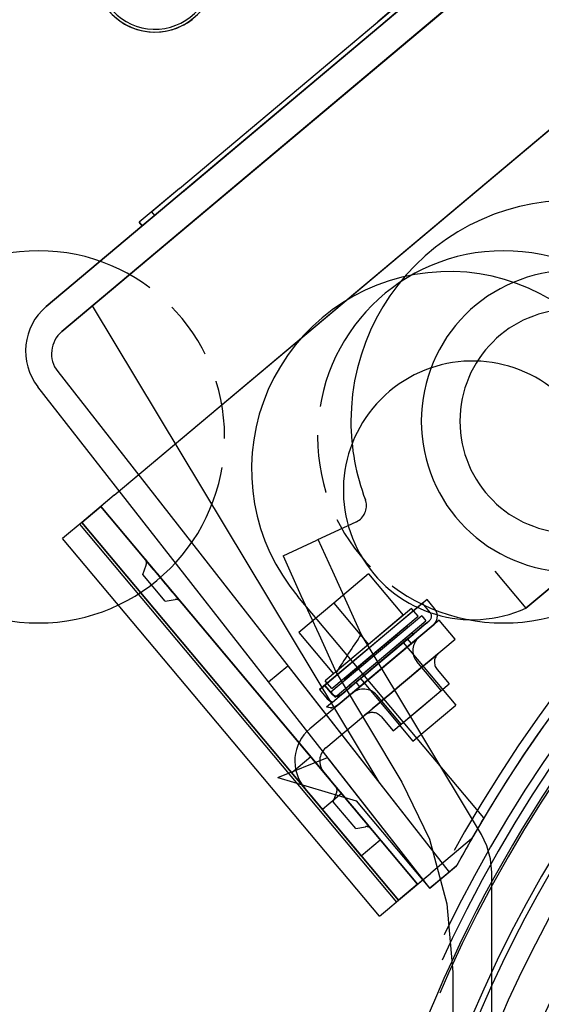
# Model space of a CAD drawing. Extents: x -156717 to 425753, y -51191 to 363295.
# Tile 177 of 256: x 135308 to 135353, y 109010 to 109094. Entities that reach past the tile are written whole.
import ezdxf

# ---------------------------------------------------------------- set-up
doc = ezdxf.new("R2010")
doc.units = 0
doc.header["$LTSCALE"] = 50
doc.linetypes.add('HIDDEN', pattern=[9.525, 6.35, -3.175])
doc.linetypes.add('PHANTOM', pattern=[0.8, 0.45, -0.05, 0.1, -0.05, 0.1, -0.05])
doc.layers.add('DEFAULT_2', color=8, linetype='HIDDEN')
doc.layers.add('DEFAULT_3', color=7, linetype='PHANTOM')

msp = doc.modelspace()

# ---------------------------------------------------------------- linework, layer by layer
at = {"layer": 'DEFAULT_2', "color": 8, "linetype": 'HIDDEN'}
for p, q in [((135310.29734, 109069.58036), (135371.60609, 109121.08567)), ((135311.63743, 109067.44057), (135373.4826, 109119.39652)), ((135316.13089, 109053.35515), (135386.60193, 109112.48737)), ((135321.74133, 109079.71692), (135357.73299, 109109.95341)), ((135357.99032, 109109.6471), (135321.99867, 109079.41061)), ((135352.27375, 109104.84463), (135310.29734, 109069.58036)), ((135353.95394, 109102.99055), (135311.63743, 109067.44057)), ((135340.0015, 109095.05724), (135338.80718, 109094.05389)), ((135340.79821, 109095.20405), (135339.06451, 109093.74758)), ((135321.74133, 109079.71692), (135338.80718, 109094.05389)), ((135316.13089, 109053.35515), (135363.68955, 109093.2616)), ((135321.99867, 109079.41061), (135339.06451, 109093.74758)), ((135321.74133, 109079.71692), (135318.29532, 109076.82194)), ((135321.99867, 109079.41061), (135318.55266, 109076.51563)), ((135321.74133, 109079.71692), (135319.36742, 109077.7226)), ((135321.99867, 109079.41061), (135319.62475, 109077.41629)), ((135319.62475, 109077.41629), (135319.36742, 109077.7226)), ((135319.62475, 109077.41629), (135319.36742, 109077.7226)), ((135318.29532, 109076.82194), (135318.55266, 109076.51563)), ((135318.55266, 109076.51563), (135318.29532, 109076.82194)), ((135311.63739, 109067.44053), (135314.25286, 109069.63779)), ((135311.63743, 109067.44057), (135314.25286, 109069.63779)), ((135314.25286, 109069.63779), (135338.90196, 109028.66912)), ((135314.25286, 109069.63779), (135338.90196, 109028.66912)), ((135311.27639, 109063.98563), (135344.94452, 109020.94432)), ((135311.27639, 109063.98563), (135344.94452, 109020.94432)), ((135311.27648, 109063.98554), (135338.90196, 109028.66912)), ((135311.27648, 109063.98554), (135338.90196, 109028.66912)), ((135343.29709, 109019.56032), (135309.57516, 109062.6704)), ((135343.29711, 109019.5603), (135309.57516, 109062.6704)), ((135316.13089, 109053.35515), (135313.34208, 109051.01506)), ((135316.13089, 109053.35515), (135314.98166, 109052.39083)), ((135313.34208, 109051.01506), (135314.98166, 109052.39083)), ((135313.34208, 109051.01506), (135314.98166, 109052.39083)), ((135314.98166, 109052.39083), (135334.71811, 109028.86984)), ((135342.23982, 109019.90581), (135314.98166, 109052.39083)), ((135314.98166, 109052.39083), (135342.23982, 109019.90581)), ((135314.98166, 109052.39083), (135342.23982, 109019.90581)), ((135314.98166, 109052.39083), (135342.23982, 109019.90581)), ((135337.74117, 109052.97246), (135337.74353, 109052.9662)), ((135313.34208, 109051.01506), (135312.38513, 109050.21209)), ((135313.15054, 109050.85434), (135340.40871, 109018.36932)), ((135313.34208, 109051.01506), (135340.60025, 109018.53004)), ((135333.07854, 109027.49407), (135313.34208, 109051.01506)), ((135313.34208, 109051.01506), (135340.60025, 109018.53004)), ((135313.34208, 109051.01506), (135340.60025, 109018.53004)), ((135340.60025, 109018.53004), (135313.34208, 109051.01506)), ((135340.60025, 109018.53004), (135313.34208, 109051.01506)), ((135336.97263, 109051.08038), (135333.55842, 109049.48831)), ((135312.38513, 109050.21209), (135311.70251, 109049.6393)), ((135338.96068, 109017.15428), (135311.70251, 109049.6393)), ((135330.65855, 109048.13607), (135333.55842, 109049.48831)), ((135334.93365, 109046.79436), (135333.68465, 109049.54717)), ((135330.65855, 109048.13607), (135332.20291, 109044.74443)), ((135318.58709, 109046.53809), (135318.88333, 109047.352)), ((135318.58709, 109046.53809), (135318.88333, 109047.352)), ((135318.84428, 109047.78753), (135318.7965, 109047.84448)), ((135318.7965, 109047.84448), (135318.84428, 109047.78753)), ((135318.98464, 109047.62025), (135318.84428, 109047.78753)), ((135318.84428, 109047.78753), (135318.98464, 109047.62025)), ((135319.20876, 109047.35317), (135318.98464, 109047.62025)), ((135318.98464, 109047.62025), (135319.20876, 109047.35317)), ((135319.50254, 109047.00305), (135319.20876, 109047.35317)), ((135319.20876, 109047.35317), (135319.50254, 109047.00305)), ((135351.54443, 109043.64105), (135356.15482, 109047.50962)), ((135356.15278, 109047.49843), (135351.55584, 109043.64114)), ((135320.51574, 109044.23962), (135318.58709, 109046.53809)), ((135319.84753, 109046.5919), (135319.50254, 109047.00305)), ((135319.50254, 109047.00305), (135319.84753, 109046.5919)), ((135320.22206, 109046.14556), (135319.84753, 109046.5919)), ((135319.84753, 109046.5919), (135320.22206, 109046.14556)), ((135336.16849, 109044.07759), (135334.93365, 109046.79436)), ((135338.02244, 109046.58754), (135335.02068, 109044.06876)), ((135338.02244, 109046.58754), (135341.00251, 109043.03602)), ((135348.88806, 109046.82048), (135351.55584, 109043.64114)), ((135348.89004, 109046.81812), (135351.55584, 109043.64114)), ((135320.41308, 109045.91791), (135320.22206, 109046.14556)), ((135320.22206, 109046.14556), (135320.41308, 109045.91791)), ((135320.78761, 109045.47156), (135320.41308, 109045.91791)), ((135320.41308, 109045.91791), (135320.78761, 109045.47156)), ((135321.1326, 109045.06042), (135320.78761, 109045.47156)), ((135320.78761, 109045.47156), (135321.1326, 109045.06042)), ((135321.42639, 109044.7103), (135321.1326, 109045.06042)), ((135321.1326, 109045.06042), (135321.42639, 109044.7103)), ((135321.6505, 109044.44321), (135321.42639, 109044.7103)), ((135321.42639, 109044.7103), (135321.6505, 109044.44321)), ((135332.20291, 109044.74443), (135333.72718, 109041.40469)), ((135320.51574, 109044.23962), (135321.36872, 109044.39002)), ((135321.79086, 109044.27594), (135321.6505, 109044.44321)), ((135321.6505, 109044.44321), (135321.79086, 109044.27594)), ((135321.83864, 109044.21899), (135321.79086, 109044.27594)), ((135321.79086, 109044.27594), (135321.83864, 109044.21899)), ((135347.93304, 109025.60565), (135331.93602, 109044.64751)), ((135335.02068, 109044.06876), (135332.01891, 109041.54998)), ((135343.04546, 109044.38548), (135333.81153, 109036.63729)), ((135342.65626, 109044.05889), (135334.24957, 109037.00485)), ((135335.02068, 109044.06876), (135338.00075, 109040.51724)), ((135335.02068, 109044.06876), (135338.00075, 109040.51724)), ((135337.38917, 109041.39685), (135336.16849, 109044.07759)), ((135343.30942, 109043.28048), (135342.65626, 109044.05889)), ((135343.69863, 109043.60706), (135343.04546, 109044.38548)), ((135341.70795, 109043.62795), (135334.29355, 109037.40653)), ((135341.00251, 109043.03602), (135338.00075, 109040.51724)), ((135342.27947, 109042.94684), (135341.70795, 109043.62795)), ((135342.27947, 109042.94684), (135341.70795, 109043.62795)), ((135342.59325, 109042.97799), (135334.77991, 109036.42182)), ((135334.86507, 109036.72542), (135342.27947, 109042.94684)), ((135335.13915, 109035.9937), (135342.95249, 109042.54986)), ((135343.57337, 109042.17547), (135335.40003, 109035.31722)), ((135335.40003, 109035.31722), (135343.57337, 109042.17547)), ((135344.08364, 109042.60364), (135339.48671, 109038.74635)), ((135342.35398, 109041.81552), (135342.81032, 109042.19844)), ((135342.81032, 109042.19844), (135342.35398, 109041.81552)), ((135342.59325, 109042.97799), (135342.95249, 109042.54986)), ((135342.59325, 109042.97799), (135342.95249, 109042.54986)), ((135342.81032, 109042.19844), (135343.11038, 109042.45022)), ((135343.11038, 109042.45022), (135342.81032, 109042.19844)), ((135343.11038, 109042.45022), (135343.24131, 109042.56008)), ((135343.24131, 109042.56008), (135343.11038, 109042.45022)), ((135343.24131, 109042.56008), (135343.2468, 109042.56469)), ((135343.2468, 109042.56469), (135343.24131, 109042.56008)), ((135345.45941, 109040.96406), (135344.08364, 109042.60364)), ((135332.01891, 109041.54998), (135334.99899, 109037.99847)), ((135333.72718, 109041.40469), (135335.2314, 109038.11685)), ((135341.29533, 109042.05472), (135335.91454, 109037.5397)), ((135341.37697, 109041.95742), (135335.99618, 109037.4424)), ((135336.35542, 109037.01427), (135341.73622, 109041.52929)), ((135336.46973, 109036.87805), (135341.85052, 109041.39307)), ((135336.72354, 109038.28486), (135340.42101, 109041.3874)), ((135340.45367, 109041.34848), (135336.7562, 109038.24594)), ((135347.73505, 109024.17845), (135337.38919, 109041.39685)), ((135341.05645, 109040.72677), (135341.76089, 109041.31786)), ((135341.76089, 109041.31786), (135341.05645, 109040.72677)), ((135341.29533, 109042.05472), (135341.37697, 109041.95742)), ((135341.29533, 109042.05472), (135341.37697, 109041.95742)), ((135341.73622, 109041.52929), (135341.85052, 109041.39307)), ((135341.73622, 109041.52929), (135341.85052, 109041.39307)), ((135341.76089, 109041.31786), (135342.35398, 109041.81552)), ((135342.35398, 109041.81552), (135341.76089, 109041.31786)), ((135338.00075, 109040.51724), (135334.99899, 109037.99847)), ((135341.37861, 109040.99709), (135336.94164, 109037.27403)), ((135337.26823, 109036.88482), (135341.70519, 109040.60788)), ((135337.31139, 109037.58429), (135341.00886, 109040.68683)), ((135340.27082, 109040.06755), (135341.05645, 109040.72677)), ((135341.05645, 109040.72677), (135340.27082, 109040.06755)), ((135340.86247, 109037.10678), (135345.45941, 109040.96406)), ((135341.00886, 109040.68683), (135345.51571, 109035.31577)), ((135341.00886, 109040.68683), (135345.51571, 109035.31577)), ((135341.27805, 109040.24946), (135341.73298, 109040.63119)), ((135341.73298, 109040.63119), (135341.27805, 109040.24946)), ((135341.70519, 109040.60788), (135341.37861, 109040.99709)), ((135341.70519, 109040.60788), (135341.37861, 109040.99709)), ((135341.73298, 109040.63119), (135342.07527, 109040.91841)), ((135342.07527, 109040.91841), (135341.73298, 109040.63119)), ((135342.07527, 109040.91841), (135342.28776, 109041.09671)), ((135342.28776, 109041.09671), (135342.07527, 109040.91841)), ((135342.35979, 109041.15716), (135342.28776, 109041.09671)), ((135342.28776, 109041.09671), (135342.35558, 109041.15362)), ((135342.35558, 109041.15362), (135342.35979, 109041.15716)), ((135339.43764, 109039.36842), (135340.27082, 109040.06755)), ((135340.27082, 109040.06755), (135339.43764, 109039.36842)), ((135340.12603, 109039.28281), (135340.73329, 109039.79236)), ((135340.73329, 109039.79236), (135340.12603, 109039.28281)), ((135340.73329, 109039.79236), (135341.27805, 109040.24946)), ((135341.27805, 109040.24946), (135340.73329, 109039.79236)), ((135343.96769, 109039.71236), (135343.74815, 109039.52815)), ((135343.74815, 109039.52815), (135343.96769, 109039.71236)), ((135344.04202, 109039.77473), (135343.96769, 109039.71236)), ((135343.96769, 109039.71236), (135344.04202, 109039.77473)), ((135338.59258, 109038.65933), (135339.43764, 109039.36842)), ((135339.43764, 109039.36842), (135338.59258, 109038.65933)), ((135339.48671, 109038.74635), (135340.12603, 109039.28281)), ((135340.12603, 109039.28281), (135339.48671, 109038.74635)), ((135344.25782, 109036.56125), (135342.17488, 109039.0436)), ((135342.92087, 109038.83398), (135342.3518, 109038.35647)), ((135342.3518, 109038.35647), (135342.92087, 109038.83398)), ((135343.39369, 109039.23072), (135342.92087, 109038.83398)), ((135342.92087, 109038.83398), (135343.39369, 109039.23072)), ((135343.74815, 109039.52815), (135343.39369, 109039.23072)), ((135343.39369, 109039.23072), (135343.74815, 109039.52815)), ((135329.42386, 109037.29584), (135331.07129, 109038.67984)), ((135329.42386, 109037.29584), (135331.07129, 109038.67984)), ((135331.07129, 109038.67985), (135332.30452, 109037.10328)), ((135339.48671, 109038.74635), (135332.97438, 109033.28186)), ((135335.23141, 109038.11685), (135340.89332, 109028.69385)), ((135337.01049, 109037.3318), (135337.77181, 109037.97063)), ((135337.77181, 109037.97063), (135337.01049, 109037.3318)), ((135337.77181, 109037.97063), (135338.59258, 109038.65933)), ((135338.59258, 109038.65933), (135337.77181, 109037.97063)), ((135338.84739, 109038.2099), (135338.24012, 109037.70034)), ((135338.24012, 109037.70034), (135338.84739, 109038.2099)), ((135339.48671, 109038.74635), (135338.84739, 109038.2099)), ((135338.84739, 109038.2099), (135339.48671, 109038.74635)), ((135342.3518, 109038.35647), (135341.71309, 109037.82053)), ((135341.71309, 109037.82053), (135342.3518, 109038.35647)), ((135343.91875, 109038.3657), (135344.94736, 109037.13985)), ((135343.91875, 109038.3657), (135344.94736, 109037.13985)), ((135330.65709, 109035.71928), (135329.42386, 109037.29584)), ((135332.30452, 109037.10328), (135344.94452, 109020.94432)), ((135334.86507, 109036.72542), (135334.29355, 109037.40653)), ((135334.86507, 109036.72542), (135334.29355, 109037.40653)), ((135334.35015, 109031.64229), (135340.86247, 109037.10678)), ((135335.91454, 109037.5397), (135335.99618, 109037.4424)), ((135335.91454, 109037.5397), (135335.99618, 109037.4424)), ((135336.3412, 109036.7702), (135337.01049, 109037.3318)), ((135337.01049, 109037.3318), (135336.3412, 109036.7702)), ((135337.26823, 109036.88482), (135336.94164, 109037.27403)), ((135337.26823, 109036.88482), (135336.94164, 109037.27403)), ((135337.69537, 109037.24324), (135337.24044, 109036.86151)), ((135337.24044, 109036.86151), (135337.69537, 109037.24324)), ((135337.31139, 109037.58429), (135341.81824, 109032.21322)), ((135337.31139, 109037.58429), (135341.81824, 109032.21322)), ((135338.24012, 109037.70034), (135337.69537, 109037.24324)), ((135337.69537, 109037.24324), (135338.24012, 109037.70034)), ((135340.12057, 109033.08969), (135344.94736, 109037.13985)), ((135341.03461, 109037.25122), (135340.69034, 109036.96234)), ((135340.69034, 109036.96234), (135341.03461, 109037.25122)), ((135341.71309, 109037.82053), (135341.03461, 109037.25122)), ((135341.03461, 109037.25122), (135341.71309, 109037.82053)), ((135333.81153, 109036.63729), (135334.24957, 109037.00485)), ((135333.81153, 109036.63729), (135334.4647, 109035.85887)), ((135333.81153, 109036.63729), (135334.4647, 109035.85887)), ((135334.24957, 109037.00485), (135334.90274, 109036.22643)), ((135334.90274, 109036.22643), (135334.24957, 109037.00485)), ((135334.77991, 109036.42182), (135335.13915, 109035.9937)), ((135334.77991, 109036.42182), (135335.13915, 109035.9937)), ((135334.90274, 109036.22643), (135335.12366, 109036.08228)), ((135335.11584, 109036.08466), (135334.90274, 109036.22643)), ((135334.90772, 109035.56737), (135335.67895, 109036.2145)), ((135335.67895, 109036.2145), (135335.3965, 109036.07388)), ((135335.39834, 109036.07428), (135335.67895, 109036.2145)), ((135335.67895, 109036.2145), (135335.7926, 109036.30987)), ((135335.7926, 109036.30987), (135335.67895, 109036.2145)), ((135335.67895, 109036.2145), (135335.67895, 109036.2145)), ((135335.7926, 109036.30987), (135336.3412, 109036.7702)), ((135336.3412, 109036.7702), (135335.7926, 109036.30987)), ((135336.35542, 109037.01427), (135336.46973, 109036.87805)), ((135336.35542, 109037.01427), (135336.46973, 109036.87805)), ((135336.61362, 109036.33555), (135336.68566, 109036.39599)), ((135336.61784, 109036.33908), (135336.61362, 109036.33555)), ((135336.68566, 109036.39599), (135336.61784, 109036.33908)), ((135336.89815, 109036.57429), (135336.68566, 109036.39599)), ((135336.68566, 109036.39599), (135336.89815, 109036.57429)), ((135337.24044, 109036.86151), (135336.89815, 109036.57429)), ((135336.89815, 109036.57429), (135337.24044, 109036.86151)), ((135340.01185, 109036.39302), (135339.37315, 109035.85708)), ((135339.37315, 109035.85708), (135340.01185, 109036.39302)), ((135340.69034, 109036.96234), (135340.01185, 109036.39302)), ((135340.01185, 109036.39302), (135340.69034, 109036.96234)), ((135342.53397, 109035.11477), (135344.25596, 109036.55969)), ((135343.29709, 109019.56032), (135330.65709, 109035.71928)), ((135334.90772, 109035.56737), (135334.39934, 109035.14079)), ((135334.5883, 109035.73717), (135334.4647, 109035.85887)), ((135334.4647, 109035.85887), (135334.58831, 109035.73717)), ((135334.73878, 109035.63743), (135334.5883, 109035.73717)), ((135334.58831, 109035.73717), (135334.73879, 109035.63743)), ((135334.90772, 109035.56737), (135334.73878, 109035.63743)), ((135334.73879, 109035.63743), (135334.90772, 109035.56737)), ((135335.3965, 109036.07388), (135335.11584, 109036.08466)), ((135335.12366, 109036.08228), (135335.39834, 109036.07428)), ((135338.80408, 109035.37958), (135338.33126, 109034.98283)), ((135338.33126, 109034.98283), (135338.80408, 109035.37958)), ((135340.81011, 109033.66829), (135338.72718, 109036.15063)), ((135339.37315, 109035.85708), (135338.80408, 109035.37958)), ((135338.80408, 109035.37958), (135339.37315, 109035.85708)), ((135334.74686, 109035.07949), (135334.39934, 109035.14079)), ((135334.92332, 109035.09493), (135334.74686, 109035.07949)), ((135335.09441, 109035.14077), (135334.92332, 109035.09493)), ((135335.40005, 109035.31724), (135335.09441, 109035.14077)), ((135337.97679, 109034.6854), (135337.75726, 109034.50119)), ((135337.75726, 109034.50119), (135337.97679, 109034.6854)), ((135338.33126, 109034.98283), (135337.97679, 109034.6854)), ((135337.97679, 109034.6854), (135338.33126, 109034.98283)), ((135340.81197, 109033.66985), (135342.53397, 109035.11477)), ((135341.81824, 109032.21322), (135345.51571, 109035.31577)), ((135337.75726, 109034.50119), (135337.68293, 109034.43882)), ((135337.68293, 109034.43882), (135337.75726, 109034.50119)), ((135339.09196, 109034.31554), (135340.12057, 109033.08969)), ((135339.09196, 109034.31554), (135340.12057, 109033.08969)), ((135330.21674, 109029.07951), (135334.49616, 109030.81142)), ((135333.04662, 109030.86184), (135331.40705, 109029.48608)), ((135333.04662, 109030.86184), (135339.02542, 109023.73659)), ((135343.29247, 109019.5564), (135334.49616, 109030.81142)), ((135337.38584, 109022.36082), (135331.40705, 109029.48608)), ((135334.16523, 109029.52873), (135334.71811, 109028.86984)), ((135330.21674, 109029.07951), (135336.95683, 109027.08729)), ((135335.68243, 109027.7206), (135334.71811, 109028.86984)), ((135335.68243, 109027.7206), (135334.71811, 109028.86984)), ((135340.89332, 109028.69385), (135343.25048, 109023.78289)), ((135333.07854, 109027.49407), (135332.52566, 109028.15296)), ((135334.98057, 109027.0011), (135335.27681, 109027.81501)), ((135334.98057, 109027.0011), (135335.27681, 109027.81501)), ((135335.23776, 109028.25055), (135335.18997, 109028.3075)), ((135335.18997, 109028.3075), (135335.23776, 109028.25055)), ((135335.37812, 109028.08327), (135335.23776, 109028.25055)), ((135335.23776, 109028.25055), (135335.37812, 109028.08327)), ((135335.60223, 109027.81619), (135335.37812, 109028.08327)), ((135335.37812, 109028.08327), (135335.60223, 109027.81619)), ((135335.89601, 109027.46607), (135335.60223, 109027.81619)), ((135335.60223, 109027.81619), (135335.89601, 109027.46607)), ((135333.07854, 109027.49407), (135334.04286, 109026.34483)), ((135333.07854, 109027.49407), (135334.04286, 109026.34483)), ((135335.68243, 109027.7206), (135334.04286, 109026.34483)), ((135335.68243, 109027.7206), (135334.04286, 109026.34483)), ((135336.90921, 109024.70264), (135334.98057, 109027.0011)), ((135336.24101, 109027.05492), (135335.89601, 109027.46607)), ((135335.89601, 109027.46607), (135336.24101, 109027.05492)), ((135336.61554, 109026.60857), (135336.24101, 109027.05492)), ((135336.24101, 109027.05492), (135336.61554, 109026.60857)), ((135336.95683, 109027.08729), (135343.28722, 109019.55199)), ((135336.80655, 109026.38093), (135336.61554, 109026.60857)), ((135336.61554, 109026.60857), (135336.80655, 109026.38093)), ((135337.18108, 109025.93458), (135336.80655, 109026.38093)), ((135336.80655, 109026.38093), (135337.18108, 109025.93458)), ((135337.52608, 109025.52343), (135337.18108, 109025.93458)), ((135337.18108, 109025.93458), (135337.52608, 109025.52343)), ((135337.81986, 109025.17332), (135337.52608, 109025.52343)), ((135337.52608, 109025.52343), (135337.81986, 109025.17332)), ((135336.90921, 109024.70264), (135337.7622, 109024.85304)), ((135338.04397, 109024.90623), (135337.81986, 109025.17332)), ((135337.81986, 109025.17332), (135338.04397, 109024.90623)), ((135338.18433, 109024.73896), (135338.04397, 109024.90623)), ((135338.04397, 109024.90623), (135338.18433, 109024.73896)), ((135338.23212, 109024.68201), (135338.18433, 109024.73896)), ((135338.18433, 109024.73896), (135338.23212, 109024.68201)), ((135337.38584, 109022.36082), (135339.02542, 109023.73659)), ((135343.25048, 109023.78289), (135344.76244, 109018.22785)), ((135346.87945, 109023.79891), (135343.38906, 109020.87013)), ((135346.87945, 109023.79891), (135343.38906, 109020.87013)), ((135348.20252, 109023.19627), (135347.73505, 109024.17845)), ((135348.50499, 109022.08526), (135348.20252, 109023.19627)), ((135348.61256, 109020.90829), (135348.50499, 109022.08526)), ((135343.29453, 109019.55817), (135345.59303, 109021.48913)), ((135345.59303, 109021.48913), (135344.94452, 109020.94432)), ((135340.60025, 109018.53004), (135343.38906, 109020.87013)), ((135342.23982, 109019.90581), (135343.38906, 109020.87013)), ((135344.94452, 109020.94432), (135343.29709, 109019.56032)), ((135348.61256, 108908.00811), (135348.61256, 109020.90829)), ((135342.23982, 109019.90581), (135340.60025, 109018.53004)), ((135343.29245, 109019.55642), (135343.29443, 109019.55808)), ((135343.29626, 109019.55962), (135343.29436, 109019.55802)), ((135343.29443, 109019.55808), (135343.29453, 109019.55817)), ((135343.29711, 109019.56033), (135343.29709, 109019.56032)), ((135339.6433, 109017.72707), (135340.60025, 109018.53004)), ((135338.96068, 109017.15428), (135339.6433, 109017.72707)), ((135344.76244, 109018.22785), (135345.28086, 109012.34307)), ((135345.28086, 109012.34307), (135345.28086, 108916.57333))]:
    msp.add_line(p, q, dxfattribs=at)
for centre, radius, start, end in [((135450.76872, 108964.4582), 120.44256, 0, 180), ((135450.76872, 108964.4582), 120.44256, 0, 180), ((135450.76872, 108964.4582), 117.86718, 0, 180), ((135450.76872, 108964.4582), 117.11707, 0, 180), ((135450.76872, 108964.4582), 117.11707, 0, 180), ((135450.76872, 108964.4582), 116.13693, 0, 180), ((135355.50483, 109059.72209), 19.00277, 69.1569589, 180), ((135450.82015, 108964.39691), 119.71745, 108.4452611, 151.5174307), ((135450.76872, 108964.4582), 112.81144, 0, 180), ((135450.76872, 108964.4582), 110.49111, 0, 180), ((135450.76872, 108964.4582), 110.49111, 0, 180), ((135355.50483, 109059.72209), 12.95189, 0, 180), ((135344.95154, 109055.58737), 17.00248, 40.0335236, 220.0478551), ((135450.76872, 108964.4582), 107.16562, 0, 180), ((135450.76872, 108964.4582), 107.16562, 0, 180), ((135313.51399, 109065.75146), 5.00073, 130.0335236, 218.0335236), ((135313.51399, 109065.75146), 5.00073, 130.0335236, 218.0335236), ((135355.50483, 109059.72209), 9.6264, 0, 180), ((135313.2458, 109065.52616), 2.50036, 130.0335236, 218.0335234), ((135313.2458, 109065.52616), 2.50036, 130.0335236, 218.0335238), ((135313.2458, 109065.52616), 2.50036, 130.0362531, 218.034894), ((135313.2458, 109065.52616), 2.50036, 130.0362531, 218.0362643), ((135346.97055, 109053.77354), 11.12162, 325.6514243, 130), ((135346.97055, 109053.77354), 11.12162, 325.6514243, 130), ((135346.97055, 109053.77354), 11.12162, 130, 294.3485757), ((135346.97055, 109053.77354), 11.12162, 130, 294.3485757), ((135355.50483, 109059.72209), 19.00277, 180, 200.8253698), ((135355.50483, 109059.72209), 12.95189, 180, 0), ((135355.50483, 109059.72209), 9.6264, 180, 0), ((135450.76872, 108964.4582), 116.33446, 128.7990116, 180), ((135336.33861, 109052.44004), 1.50022, 295, 16.6931295), ((135336.33861, 109052.44004), 1.50022, 16.6931295, 20.5315839), ((135450.76872, 108964.4582), 112.33474, 128.7987166, 270.0017657), ((135450.82015, 108964.39691), 119.71745, 134.0000754, 150.2520783), ((135450.82015, 108964.39691), 119.71745, 134.0000754, 150.2520783), ((135318.41342, 109047.52304), 0.50007, 339.9992318, 39.9981883), ((135321.45557, 109043.89755), 0.50007, 40.0018117, 100.0007682), ((135321.45557, 109043.89755), 0.50007, 40.0018117, 100.0007682), ((135342.92022, 109042.95389), 0.50807, 310, 40), ((135342.92022, 109042.95389), 1.01615, 310.0000006, 40), ((135342.92022, 109042.95389), 1.01615, 355.0000003, 40), ((135450.76872, 108964.4582), 137.01997, 145.839428, 147.4812163), ((135343.32412, 109040.00792), 1.50022, 130.0014575, 220), ((135344.6849, 109039.00858), 1.00015, 130.0025027, 220), ((135344.6849, 109039.00858), 1.00015, 130.0025026, 220), ((135337.57794, 109035.18631), 1.50022, 40, 129.9985425), ((135334.74686, 109036.09564), 1.01615, 269.9999998, 279.9999997), ((135338.32581, 109033.67266), 1.00015, 40, 129.9974973), ((135338.32581, 109033.67266), 1.00015, 40, 129.9974973), ((135335.31447, 109030.49305), 3.64053, 130, 220), ((135335.31447, 109030.49305), 1.50022, 130, 220), ((135334.80689, 109027.98606), 0.50007, 339.9992318, 39.9981883), ((135450.82015, 108964.39691), 119.71745, 149.2510933, 151.1776845), ((135337.84904, 109024.36057), 0.50007, 40.0018117, 100.0007682), ((135337.84904, 109024.36057), 0.50007, 40.0018117, 100.0007682), ((135450.82015, 108964.39691), 119.71745, 151.1776845, 151.5174307)]:
    msp.add_arc(centre, radius, start, end, dxfattribs=at)
at = {"layer": 'DEFAULT_3', "color": 8, "linetype": 'PHANTOM'}
for centre, radius, start, end in [((135319.6336, 109098.37771), 5.20076, 90, 270), ((135319.6336, 109098.37771), 5.20076, 270, 90), ((135319.6336, 109098.37771), 5.20766, 178.4608824, 358.4608824), ((135319.6336, 109098.37771), 4.95762, 178.4608824, 358.4608824), ((135309.63215, 109058.37188), 16.00233, 90, 270), ((135309.63215, 109058.37188), 16.00233, 270, 90), ((135349.63798, 109058.37188), 16.00233, 90, 270), ((135349.63798, 109058.37188), 16.00233, 270, 90)]:
    msp.add_arc(centre, radius, start, end, dxfattribs=at)

doc.saveas('drawing.dxf')
